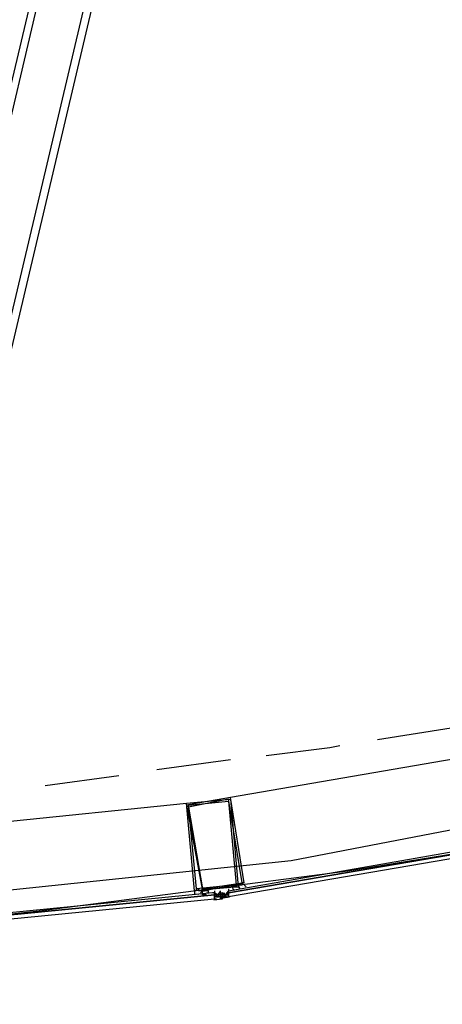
# Model space of a CAD drawing. Header units: feet. Extents: x -79 to 198, y -22 to 181.
# Tile 34 of 203: x 74.79 to 77.62, y 15.92 to 22.52. Entities that reach past the tile are written whole.
import ezdxf

# ---------------------------------------------------------------- set-up
doc = ezdxf.new("R2010")
doc.units = ezdxf.units.FT
doc.layers.add('A-AREA-UNIDAD', color=30, linetype='CONTINUOUS')
doc.layers.add('A-LINEA', color=7, linetype='CONTINUOUS')

msp = doc.modelspace()

# ---------------------------------------------------------------- linework, layer by layer
at = {"layer": 'A-AREA-UNIDAD'}
msp.add_lwpolyline([(73.76, 27.52), (73.248, 25.3156), (72.352, 20.0356), (71.84, 20), (74, 19.52), (74.272, 19.2889), (73.888, 17.7244), (73.728, 17.5644), (72.928, 17.7244), (72.928, 16.8889), (72.32, 16.8), (72.352, 16.4444), (76.608, 16.8889), (84.928, 18.4889)], dxfattribs=at)
at = {"layer": 'A-LINEA'}
for p, q in [((78.3333, 35.7644), (73.96, 17.2844)), ((78.36, 35.6978), (74.0133, 17.2711)), ((76.44, 29.3111), (74.16, 19.6844)), ((74.2133, 19.6711), (76.4933, 29.3511)), ((79.8533, 17.9378), (76.2, 17.3111)), ((77.1867, 17.6978), (77.68, 17.7778)), ((75.7067, 17.4978), (76.2, 17.5644)), ((74.96, 17.3911), (75.4533, 17.4578)), ((72.2133, 16.8978), (75.9067, 17.2711)), ((75.9733, 16.6978), (75.9733, 16.6844)), ((76.2533, 16.6978), (76.2533, 16.6978)), ((76.28, 16.7111), (76.28, 16.7111)), ((76.28, 16.6978), (76.28, 16.6978)), ((76.28, 16.6978), (76.28, 16.6978)), ((75.9733, 16.6711), (75.9733, 16.6711)), ((75.9733, 16.6578), (75.9733, 16.6578)), ((75.9867, 16.6711), (75.9867, 16.6711)), ((75.9867, 16.6578), (75.9867, 16.6578)), ((76, 16.6578), (76, 16.6578)), ((76.04, 16.6578), (76.04, 16.6578)), ((76.1475, 16.6286), (76.0898, 16.6229)), ((76.0933, 16.6844), (76.0933, 16.6844)), ((76.0933, 16.6711), (76.0933, 16.6711)), ((76.0933, 16.6711), (76.0933, 16.6711)), ((76.0933, 16.6711), (76.0933, 16.6711)), ((76.0933, 16.6711), (76.0933, 16.6711)), ((76.0933, 16.6711), (76.0933, 16.6711)), ((76.0933, 16.6711), (76.0933, 16.6711)), ((76.0933, 16.6711), (76.0933, 16.6711)), ((76.0933, 16.6711), (76.0933, 16.6711)), ((76.0933, 16.6711), (76.0933, 16.6711)), ((76.0933, 16.6711), (76.0933, 16.6711)), ((76.0933, 16.6711), (76.0933, 16.6711)), ((76.0933, 16.6578), (76.0933, 16.6444)), ((76.0933, 16.6578), (76.0933, 16.6578)), ((76.0933, 16.6578), (76.0933, 16.6578)), ((76.0933, 16.6578), (76.0933, 16.6444)), ((76.0933, 16.6578), (76.1067, 16.6578)), ((76.0933, 16.6578), (76.0933, 16.6578)), ((76.0933, 16.6578), (76.0933, 16.6578)), ((76.0933, 16.6578), (76.0933, 16.6578)), ((76.0933, 16.6578), (76.0933, 16.6578)), ((76.0933, 16.6578), (76.0933, 16.6578)), ((76.0933, 16.6578), (76.0933, 16.6578)), ((76.0933, 16.6578), (76.0933, 16.6578)), ((76.1067, 16.6578), (76.0933, 16.6578)), ((76.0933, 16.6444), (76.0933, 16.6578)), ((76.0933, 16.6578), (76.0933, 16.6578)), ((76.0933, 16.6578), (76.1067, 16.6578)), ((76.0933, 16.6578), (76.0933, 16.6444)), ((76.0933, 16.6578), (76.1067, 16.6578)), ((76.1067, 16.6444), (76.0933, 16.6444)), ((76.1067, 16.6444), (76.0933, 16.6444)), ((76.0933, 16.6444), (76.0933, 16.6444)), ((76.0933, 16.6444), (76.0933, 16.6444)), ((76.0933, 16.6444), (76.0933, 16.6444)), ((76.0933, 16.6444), (76.0933, 16.6444)), ((76.0933, 16.6444), (76.0933, 16.6444)), ((76.0933, 16.6444), (76.0933, 16.6444)), ((76.0933, 16.6444), (76.0933, 16.6444)), ((76.0933, 16.6444), (76.0933, 16.6444)), ((76.0933, 16.6444), (76.0933, 16.6311)), ((76.0933, 16.6444), (76.0933, 16.6444)), ((76.0933, 16.6444), (76.0933, 16.6444)), ((76.0933, 16.6444), (76.0933, 16.6444)), ((76.0933, 16.6444), (76.0933, 16.6444)), ((76.0933, 16.6311), (76.0933, 16.6444)), ((76.0933, 16.6311), (76.0933, 16.6444)), ((76.0933, 16.6444), (76.0933, 16.6444)), ((76.0933, 16.6444), (76.0933, 16.6444)), ((76.0933, 16.6311), (76.0933, 16.6444)), ((76.0933, 16.6444), (76.0933, 16.6444)), ((76.0933, 16.6311), (76.0933, 16.6311)), ((76.0933, 16.6311), (76.0933, 16.6311)), ((76.0933, 16.6311), (76.0933, 16.6311)), ((76.0933, 16.6311), (76.0933, 16.6311)), ((76.0933, 16.6311), (76.0933, 16.6311)), ((76.0933, 16.6311), (76.0933, 16.6311)), ((76.0933, 16.6311), (76.1067, 16.6311)), ((76.0933, 16.6311), (76.0933, 16.6311)), ((76.0933, 16.6311), (76.0933, 16.6311)), ((76.0933, 16.6311), (76.0933, 16.6311)), ((76.1067, 16.6578), (76.1067, 16.6578)), ((76.1067, 16.6578), (76.1067, 16.6578)), ((76.1067, 16.6578), (76.1067, 16.6578)), ((76.1067, 16.6578), (76.1067, 16.6578)), ((76.1067, 16.6578), (76.1067, 16.6578)), ((76.1067, 16.6578), (76.1067, 16.6578)), ((76.1067, 16.6578), (76.1067, 16.6444)), ((76.1067, 16.6578), (76.1067, 16.6578)), ((76.1067, 16.6444), (76.1067, 16.6578)), ((76.1067, 16.6578), (76.1067, 16.6578)), ((76.1067, 16.6578), (76.1067, 16.6578)), ((76.1067, 16.6578), (76.1067, 16.6578)), ((76.1067, 16.6578), (76.1067, 16.6578)), ((76.1067, 16.6578), (76.1067, 16.6578)), ((76.1067, 16.6578), (76.1067, 16.6578)), ((76.1067, 16.6578), (76.1067, 16.6578)), ((76.12, 16.6578), (76.1067, 16.6578)), ((76.1067, 16.6578), (76.1067, 16.6444)), ((76.1067, 16.6578), (76.1067, 16.6578)), ((76.1067, 16.6578), (76.1067, 16.6578)), ((76.1067, 16.6444), (76.1067, 16.6578)), ((76.1067, 16.6578), (76.1067, 16.6578)), ((76.1067, 16.6578), (76.1067, 16.6578)), ((76.1067, 16.6444), (76.1067, 16.6578)), ((76.1067, 16.6578), (76.1067, 16.6578)), ((76.1067, 16.6578), (76.1067, 16.6578)), ((76.1067, 16.6444), (76.1067, 16.6444)), ((76.1067, 16.6444), (76.1067, 16.6444)), ((76.1067, 16.6444), (76.1067, 16.6444)), ((76.12, 16.6444), (76.1067, 16.6444)), ((76.1067, 16.6444), (76.1067, 16.6444)), ((76.12, 16.6444), (76.1067, 16.6444)), ((76.1067, 16.6444), (76.1067, 16.6444)), ((76.1067, 16.6444), (76.1067, 16.6444)), ((76.1067, 16.6444), (76.1067, 16.6444)), ((76.1067, 16.6444), (76.1067, 16.6444)), ((76.1067, 16.6444), (76.1067, 16.6444)), ((76.1067, 16.6444), (76.1067, 16.6444)), ((76.1067, 16.6444), (76.1067, 16.6444)), ((76.1067, 16.6444), (76.1067, 16.6444)), ((76.1067, 16.6444), (76.1067, 16.6444)), ((76.1067, 16.6444), (76.1067, 16.6444)), ((76.1067, 16.6444), (76.1067, 16.6444)), ((76.1067, 16.6444), (76.12, 16.6444)), ((76.1067, 16.6444), (76.12, 16.6444)), ((76.1067, 16.6444), (76.1067, 16.6444)), ((76.1067, 16.6311), (76.1067, 16.6311)), ((76.12, 16.6578), (76.12, 16.6578)), ((76.12, 16.6578), (76.12, 16.6578)), ((76.12, 16.6578), (76.12, 16.6578)), ((76.12, 16.6578), (76.12, 16.6578)), ((76.12, 16.6578), (76.12, 16.6578)), ((76.12, 16.6578), (76.12, 16.6444)), ((76.12, 16.6578), (76.12, 16.6578)), ((76.12, 16.6578), (76.12, 16.6578)), ((76.12, 16.6578), (76.12, 16.6578)), ((76.12, 16.6578), (76.12, 16.6578)), ((76.12, 16.6578), (76.12, 16.6578)), ((76.12, 16.6444), (76.12, 16.6578)), ((76.12, 16.6578), (76.12, 16.6578)), ((76.12, 16.6578), (76.12, 16.6578)), ((76.1333, 16.6578), (76.12, 16.6578)), ((76.12, 16.6578), (76.12, 16.6578)), ((76.12, 16.6578), (76.12, 16.6578)), ((76.12, 16.6578), (76.12, 16.6578)), ((76.12, 16.6578), (76.12, 16.6578)), ((76.12, 16.6578), (76.12, 16.6578)), ((76.12, 16.6578), (76.12, 16.6578)), ((76.12, 16.6578), (76.12, 16.6578)), ((76.12, 16.6578), (76.12, 16.6578)), ((76.12, 16.6578), (76.12, 16.6578)), ((76.12, 16.6578), (76.12, 16.6578)), ((76.12, 16.6578), (76.12, 16.6578)), ((76.12, 16.6578), (76.12, 16.6578)), ((76.12, 16.6578), (76.12, 16.6578)), ((76.12, 16.6444), (76.12, 16.6444)), ((76.12, 16.6444), (76.12, 16.6444)), ((76.12, 16.6444), (76.12, 16.6444)), ((76.12, 16.6444), (76.12, 16.6444)), ((76.12, 16.6444), (76.12, 16.6444)), ((76.12, 16.6444), (76.12, 16.6444)), ((76.1333, 16.6444), (76.12, 16.6444)), ((76.12, 16.6444), (76.12, 16.6444)), ((76.12, 16.6444), (76.12, 16.6444)), ((76.12, 16.6444), (76.12, 16.6444)), ((76.12, 16.6444), (76.12, 16.6444)), ((76.12, 16.6444), (76.12, 16.6444)), ((76.12, 16.6444), (76.12, 16.6444)), ((76.12, 16.6444), (76.12, 16.6444)), ((76.12, 16.6444), (76.12, 16.6444)), ((76.12, 16.6444), (76.12, 16.6444)), ((76.12, 16.6444), (76.12, 16.6444)), ((76.12, 16.6444), (76.12, 16.6444)), ((76.12, 16.6444), (76.12, 16.6444)), ((76.12, 16.6444), (76.12, 16.6444)), ((76.12, 16.6444), (76.12, 16.6444)), ((76.12, 16.6444), (76.12, 16.6444)), ((76.12, 16.6444), (76.12, 16.6444)), ((76.12, 16.6444), (76.12, 16.6444)), ((76.12, 16.6444), (76.12, 16.6444)), ((76.12, 16.6444), (76.12, 16.6444)), ((76.12, 16.6444), (76.12, 16.6444)), ((76.12, 16.6444), (76.12, 16.6444)), ((76.12, 16.6444), (76.12, 16.6444)), ((76.1333, 16.6711), (76.1333, 16.6711)), ((76.1333, 16.6711), (76.1333, 16.6711)), ((76.1333, 16.6711), (76.1333, 16.6711)), ((76.1333, 16.6711), (76.1333, 16.6711)), ((76.1333, 16.6711), (76.1333, 16.6711)), ((76.1333, 16.6711), (76.1333, 16.6711)), ((76.1333, 16.6711), (76.1333, 16.6711)), ((76.1333, 16.6711), (76.1333, 16.6711)), ((76.1333, 16.6711), (76.1333, 16.6711)), ((76.1333, 16.6711), (76.1333, 16.6711)), ((76.1333, 16.6711), (76.1333, 16.6711)), ((76.1333, 16.6711), (76.1333, 16.6711)), ((76.1333, 16.6711), (76.1333, 16.6711)), ((76.1333, 16.6711), (76.1333, 16.6711)), ((76.1333, 16.6711), (76.1333, 16.6711)), ((76.1333, 16.6711), (76.1333, 16.6711)), ((76.1333, 16.6711), (76.1333, 16.6711)), ((76.1333, 16.6711), (76.1333, 16.6711)), ((76.1333, 16.6711), (76.1333, 16.6711)), ((76.1333, 16.6711), (76.1333, 16.6711)), ((76.1333, 16.6711), (76.1333, 16.6711)), ((76.1333, 16.6711), (76.1333, 16.6711)), ((76.1333, 16.6711), (76.1333, 16.6711)), ((76.1333, 16.6711), (76.1333, 16.6711)), ((76.1333, 16.6711), (76.1333, 16.6711)), ((76.1333, 16.6711), (76.1333, 16.6711)), ((76.1333, 16.6711), (76.1333, 16.6711)), ((76.1333, 16.6711), (76.1333, 16.6711)), ((76.1333, 16.6711), (76.1467, 16.6711)), ((76.1333, 16.6711), (76.1333, 16.6711)), ((76.1333, 16.6578), (76.1333, 16.6578)), ((76.1333, 16.6578), (76.1333, 16.6578)), ((76.1333, 16.6578), (76.1333, 16.6578)), ((76.1333, 16.6578), (76.1333, 16.6578)), ((76.1333, 16.6578), (76.1333, 16.6578)), ((76.1333, 16.6578), (76.1333, 16.6578)), ((76.1333, 16.6578), (76.1333, 16.6578)), ((76.1333, 16.6578), (76.1333, 16.6578)), ((76.1467, 16.6578), (76.1333, 16.6578)), ((76.1333, 16.6578), (76.1333, 16.6578)), ((76.1333, 16.6578), (76.1333, 16.6578)), ((76.1333, 16.6578), (76.1333, 16.6444)), ((76.1467, 16.6578), (76.1333, 16.6578)), ((76.1333, 16.6578), (76.1333, 16.6444)), ((76.1333, 16.6578), (76.1333, 16.6578)), ((76.1333, 16.6578), (76.1333, 16.6578)), ((76.1333, 16.6578), (76.1333, 16.6578)), ((76.1333, 16.6578), (76.1333, 16.6578)), ((76.1333, 16.6578), (76.1333, 16.6578)), ((76.1333, 16.6578), (76.1333, 16.6578)), ((76.1333, 16.6578), (76.1333, 16.6578)), ((76.1333, 16.6578), (76.1333, 16.6578)), ((76.1333, 16.6578), (76.1333, 16.6578)), ((76.1333, 16.6578), (76.1333, 16.6578)), ((76.1333, 16.6578), (76.1467, 16.6578)), ((76.1333, 16.6578), (76.1333, 16.6578)), ((76.1333, 16.6578), (76.1333, 16.6578)), ((76.1333, 16.6578), (76.1467, 16.6578)), ((76.1333, 16.6578), (76.1333, 16.6578)), ((76.1333, 16.6578), (76.1333, 16.6578)), ((76.1333, 16.6578), (76.1333, 16.6578)), ((76.1333, 16.6578), (76.1333, 16.6578)), ((76.1333, 16.6578), (76.1333, 16.6578)), ((76.1333, 16.6578), (76.1333, 16.6578)), ((76.1333, 16.6578), (76.1333, 16.6578)), ((76.1333, 16.6578), (76.1333, 16.6578)), ((76.1333, 16.6578), (76.1333, 16.6578)), ((76.1333, 16.6578), (76.1333, 16.6578)), ((76.1333, 16.6578), (76.1333, 16.6578)), ((76.1333, 16.6578), (76.1333, 16.6578)), ((76.1467, 16.6578), (76.1333, 16.6578)), ((76.1333, 16.6578), (76.1333, 16.6578)), ((76.1333, 16.6578), (76.1333, 16.6578)), ((76.1333, 16.6578), (76.1333, 16.6578)), ((76.1333, 16.6444), (76.1333, 16.6444)), ((76.1333, 16.6444), (76.1333, 16.6444)), ((76.1333, 16.6444), (76.1333, 16.6444)), ((76.1467, 16.6444), (76.1333, 16.6444)), ((76.1333, 16.6444), (76.1333, 16.6444)), ((76.1333, 16.6444), (76.1333, 16.6444)), ((76.1333, 16.6444), (76.1333, 16.6444)), ((76.1333, 16.6444), (76.1333, 16.6444)), ((76.1333, 16.6444), (76.1333, 16.6444)), ((76.1333, 16.6444), (76.1333, 16.6444)), ((76.1333, 16.6444), (76.1333, 16.6444)), ((76.1333, 16.6444), (76.1333, 16.6444)), ((76.1333, 16.6444), (76.1333, 16.6444)), ((76.1333, 16.6444), (76.1333, 16.6444)), ((76.1333, 16.6444), (76.1333, 16.6444)), ((76.1333, 16.6444), (76.1333, 16.6444)), ((76.1333, 16.6444), (76.1333, 16.6444)), ((76.1333, 16.6444), (76.1333, 16.6444)), ((76.1333, 16.6444), (76.1333, 16.6444)), ((76.1333, 16.6444), (76.1333, 16.6444)), ((76.1333, 16.6444), (76.1333, 16.6444)), ((76.1333, 16.6444), (76.1333, 16.6444)), ((76.1333, 16.6444), (76.1333, 16.6444)), ((76.1333, 16.6444), (76.1333, 16.6444)), ((76.1333, 16.6444), (76.1333, 16.6444)), ((76.1333, 16.6444), (76.1333, 16.6444)), ((76.1333, 16.6444), (76.1333, 16.6444)), ((76.1333, 16.6444), (76.1467, 16.6311)), ((76.1333, 16.6444), (76.1467, 16.6444)), ((76.1333, 16.6311), (76.1333, 16.6444)), ((76.1333, 16.6311), (76.1333, 16.6444)), ((76.1947, 16.6432), (76.1375, 16.6333)), ((76.1467, 16.6711), (76.1467, 16.6711)), ((76.1467, 16.6711), (76.1467, 16.6578)), ((76.1467, 16.6711), (76.1467, 16.6711)), ((76.1467, 16.6711), (76.1467, 16.6711)), ((76.1467, 16.6711), (76.1467, 16.6711)), ((76.1467, 16.6711), (76.1467, 16.6711)), ((76.1467, 16.6711), (76.1467, 16.6711)), ((76.1467, 16.6578), (76.1467, 16.6711)), ((76.1467, 16.6578), (76.1467, 16.6711)), ((76.1467, 16.6578), (76.1467, 16.6578)), ((76.1467, 16.6578), (76.1467, 16.6578)), ((76.1467, 16.6578), (76.1467, 16.6578)), ((76.1467, 16.6578), (76.1467, 16.6578)), ((76.1467, 16.6578), (76.1467, 16.6578)), ((76.1467, 16.6578), (76.1467, 16.6578)), ((76.1467, 16.6578), (76.1467, 16.6578)), ((76.1467, 16.6578), (76.1467, 16.6578)), ((76.1467, 16.6578), (76.1467, 16.6578)), ((76.1467, 16.6578), (76.16, 16.6578)), ((76.1467, 16.6578), (76.1467, 16.6578)), ((76.1467, 16.6578), (76.16, 16.6578)), ((76.1467, 16.6578), (76.1467, 16.6578)), ((76.1467, 16.6578), (76.1467, 16.6578)), ((76.1467, 16.6578), (76.1467, 16.6578)), ((76.1467, 16.6578), (76.1467, 16.6578)), ((76.1467, 16.6578), (76.1467, 16.6578)), ((76.1467, 16.6578), (76.1467, 16.6578)), ((76.1467, 16.6578), (76.1467, 16.6578)), ((76.1467, 16.6578), (76.1467, 16.6578)), ((76.1467, 16.6578), (76.1467, 16.6578)), ((76.1467, 16.6578), (76.1467, 16.6578)), ((76.1467, 16.6578), (76.1467, 16.6578)), ((76.1467, 16.6578), (76.1467, 16.6578)), ((76.1467, 16.6578), (76.1467, 16.6444)), ((76.1467, 16.6578), (76.1467, 16.6444)), ((76.1467, 16.6578), (76.1467, 16.6578)), ((76.1467, 16.6578), (76.1467, 16.6578)), ((76.1467, 16.6578), (76.1467, 16.6578)), ((76.1467, 16.6578), (76.1467, 16.6578)), ((76.1467, 16.6578), (76.1467, 16.6578)), ((76.1467, 16.6578), (76.1467, 16.6578)), ((76.1467, 16.6444), (76.1467, 16.6444)), ((76.1467, 16.6444), (76.1467, 16.6444)), ((76.1467, 16.6311), (76.1467, 16.6444)), ((76.1467, 16.6311), (76.1467, 16.6444)), ((76.1467, 16.6444), (76.1467, 16.6444)), ((76.1467, 16.6444), (76.1467, 16.6444)), ((76.1467, 16.6444), (76.1467, 16.6444)), ((76.1467, 16.6444), (76.1467, 16.6444)), ((76.1467, 16.6444), (76.1467, 16.6444)), ((76.1467, 16.6444), (76.1467, 16.6444)), ((76.1467, 16.6444), (76.1467, 16.6444)), ((76.1467, 16.6444), (76.1467, 16.6444)), ((76.1467, 16.6444), (76.1467, 16.6444)), ((76.1467, 16.6444), (76.1467, 16.6444)), ((76.1467, 16.6444), (76.1467, 16.6444)), ((76.1467, 16.6444), (76.1467, 16.6444)), ((76.16, 16.6444), (76.1467, 16.6444)), ((76.1467, 16.6444), (76.1467, 16.6444)), ((76.1467, 16.6444), (76.1467, 16.6444)), ((76.1467, 16.6444), (76.1467, 16.6444)), ((76.1467, 16.6444), (76.1467, 16.6444)), ((76.1467, 16.6444), (76.1467, 16.6444)), ((76.1467, 16.6444), (76.1467, 16.6444)), ((76.1467, 16.6444), (76.1467, 16.6444)), ((76.1467, 16.6444), (76.1467, 16.6444)), ((76.1467, 16.6444), (76.1467, 16.6444)), ((76.16, 16.6711), (76.16, 16.6711)), ((76.16, 16.6578), (76.16, 16.6711)), ((76.16, 16.6578), (76.16, 16.6711)), ((76.16, 16.6578), (76.16, 16.6711)), ((76.16, 16.6578), (76.16, 16.6711)), ((76.16, 16.6578), (76.16, 16.6578)), ((76.16, 16.6578), (76.16, 16.6444)), ((76.16, 16.6578), (76.16, 16.6578)), ((76.16, 16.6578), (76.16, 16.6578)), ((76.16, 16.6578), (76.16, 16.6578)), ((76.16, 16.6578), (76.16, 16.6578)), ((76.16, 16.6578), (76.16, 16.6578)), ((76.16, 16.6578), (76.1733, 16.6578)), ((76.16, 16.6444), (76.16, 16.6578)), ((76.16, 16.6578), (76.16, 16.6578)), ((76.16, 16.6578), (76.16, 16.6578)), ((76.16, 16.6578), (76.1733, 16.6444)), ((76.16, 16.6578), (76.16, 16.6578)), ((76.16, 16.6578), (76.16, 16.6578)), ((76.16, 16.6578), (76.16, 16.6578)), ((76.16, 16.6444), (76.16, 16.6578)), ((76.16, 16.6578), (76.16, 16.6578)), ((76.16, 16.6444), (76.16, 16.6578)), ((76.16, 16.6578), (76.16, 16.6578)), ((76.16, 16.6578), (76.16, 16.6578)), ((76.16, 16.6578), (76.16, 16.6578)), ((76.16, 16.6578), (76.16, 16.6578)), ((76.16, 16.6578), (76.16, 16.6578)), ((76.16, 16.6578), (76.16, 16.6444)), ((76.16, 16.6578), (76.16, 16.6578)), ((76.16, 16.6578), (76.16, 16.6578)), ((76.16, 16.6578), (76.16, 16.6578)), ((76.16, 16.6578), (76.16, 16.6578)), ((76.16, 16.6444), (76.16, 16.6444)), ((76.16, 16.6444), (76.16, 16.6444)), ((76.16, 16.6444), (76.16, 16.6444)), ((76.16, 16.6444), (76.16, 16.6444)), ((76.16, 16.6444), (76.16, 16.6444)), ((76.16, 16.6444), (76.16, 16.6444)), ((76.16, 16.6444), (76.1733, 16.6444)), ((76.16, 16.6444), (76.1733, 16.6444)), ((76.16, 16.6444), (76.1733, 16.6444)), ((76.16, 16.6444), (76.1733, 16.6444)), ((76.16, 16.6444), (76.16, 16.6444)), ((76.16, 16.6444), (76.16, 16.6444)), ((76.16, 16.6444), (76.16, 16.6444)), ((76.16, 16.6444), (76.16, 16.6444)), ((76.16, 16.6444), (76.16, 16.6444)), ((76.16, 16.6444), (76.16, 16.6444)), ((76.16, 16.6444), (76.16, 16.6444)), ((76.16, 16.6444), (76.16, 16.6444)), ((76.16, 16.6444), (76.16, 16.6444)), ((76.16, 16.6444), (76.16, 16.6444)), ((76.16, 16.6444), (76.16, 16.6444)), ((76.1733, 16.6844), (76.1733, 16.6844)), ((76.1733, 16.6844), (76.1733, 16.6844)), ((76.1733, 16.6711), (76.1733, 16.6711)), ((76.1733, 16.6711), (76.1733, 16.6711)), ((76.1733, 16.6711), (76.1733, 16.6711)), ((76.1733, 16.6711), (76.1733, 16.6711)), ((76.1733, 16.6711), (76.1733, 16.6711)), ((76.1733, 16.6711), (76.1733, 16.6711)), ((76.1733, 16.6711), (76.1733, 16.6711)), ((76.1733, 16.6711), (76.1733, 16.6711)), ((76.1733, 16.6711), (76.1733, 16.6711)), ((76.1733, 16.6711), (76.1733, 16.6711)), ((76.1733, 16.6711), (76.1733, 16.6711)), ((76.1733, 16.6711), (76.1733, 16.6711)), ((76.1733, 16.6711), (76.1733, 16.6711)), ((76.1867, 16.6578), (76.1733, 16.6711)), ((76.1733, 16.6711), (76.1733, 16.6711)), ((76.1733, 16.6711), (76.1733, 16.6711)), ((76.1733, 16.6711), (76.1733, 16.6578)), ((76.1733, 16.6711), (76.1733, 16.6711)), ((76.1733, 16.6578), (76.1733, 16.6578)), ((76.1733, 16.6578), (76.1733, 16.6578)), ((76.1733, 16.6578), (76.1733, 16.6578)), ((76.1733, 16.6578), (76.1733, 16.6578)), ((76.1733, 16.6578), (76.1733, 16.6578)), ((76.1733, 16.6578), (76.1733, 16.6578)), ((76.1733, 16.6578), (76.1733, 16.6578)), ((76.1733, 16.6578), (76.1733, 16.6578)), ((76.1733, 16.6578), (76.1733, 16.6578)), ((76.1733, 16.6578), (76.1733, 16.6578)), ((76.1733, 16.6578), (76.1733, 16.6578)), ((76.1733, 16.6578), (76.1733, 16.6578)), ((76.1733, 16.6578), (76.1733, 16.6578)), ((76.1733, 16.6578), (76.1733, 16.6578)), ((76.1733, 16.6578), (76.1733, 16.6578)), ((76.1733, 16.6578), (76.1733, 16.6578)), ((76.1733, 16.6578), (76.1733, 16.6578)), ((76.1733, 16.6578), (76.1733, 16.6578)), ((76.1733, 16.6578), (76.1733, 16.6578)), ((76.1733, 16.6578), (76.1733, 16.6578)), ((76.1733, 16.6578), (76.1867, 16.6578)), ((76.1733, 16.6578), (76.1733, 16.6578)), ((76.1733, 16.6578), (76.1733, 16.6578)), ((76.1733, 16.6578), (76.1733, 16.6578)), ((76.1733, 16.6578), (76.1733, 16.6578)), ((76.1733, 16.6578), (76.1733, 16.6578)), ((76.1733, 16.6578), (76.1733, 16.6578)), ((76.1733, 16.6578), (76.1733, 16.6578)), ((76.1733, 16.6578), (76.1733, 16.6578)), ((76.1867, 16.6578), (76.1733, 16.6578)), ((76.1733, 16.6578), (76.1733, 16.6578)), ((76.1867, 16.6578), (76.1733, 16.6578)), ((76.1733, 16.6578), (76.1733, 16.6578)), ((76.1733, 16.6444), (76.1733, 16.6444)), ((76.1733, 16.6444), (76.1867, 16.6444)), ((76.1733, 16.6444), (76.1733, 16.6444)), ((76.1733, 16.6444), (76.1733, 16.6444)), ((76.1733, 16.6444), (76.1733, 16.6444)), ((76.1733, 16.6444), (76.1733, 16.6444)), ((76.1733, 16.6444), (76.1733, 16.6444)), ((76.1733, 16.6444), (76.1733, 16.6444)), ((76.1867, 16.6844), (76.1867, 16.6844)), ((76.1867, 16.6844), (76.1867, 16.6844)), ((76.1867, 16.6844), (76.1867, 16.6844)), ((76.1867, 16.6844), (76.1867, 16.6844)), ((76.1867, 16.6844), (76.1867, 16.6844)), ((76.1867, 16.6844), (76.1867, 16.6844)), ((76.1867, 16.6844), (76.1867, 16.6844)), ((76.1867, 16.6711), (76.1867, 16.6711)), ((76.1867, 16.6711), (76.1867, 16.6711)), ((76.1867, 16.6711), (76.1867, 16.6711)), ((76.1867, 16.6711), (76.1867, 16.6711)), ((76.1867, 16.6711), (76.1867, 16.6711)), ((76.1867, 16.6711), (76.1867, 16.6711)), ((76.1867, 16.6711), (76.1867, 16.6578)), ((76.1867, 16.6711), (76.1867, 16.6711)), ((76.1867, 16.6711), (76.1867, 16.6711)), ((76.1867, 16.6711), (76.1867, 16.6711)), ((76.1867, 16.6711), (76.1867, 16.6711)), ((76.1867, 16.6578), (76.1867, 16.6578)), ((76.1867, 16.6578), (76.1867, 16.6578)), ((76.1867, 16.6578), (76.1867, 16.6578)), ((76.1867, 16.6578), (76.1867, 16.6578)), ((76.1867, 16.6578), (76.1867, 16.6578)), ((76.1867, 16.6578), (76.1867, 16.6578)), ((76.1867, 16.6578), (76.1867, 16.6578)), ((76.1867, 16.6578), (76.1867, 16.6578)), ((76.1867, 16.6578), (76.1867, 16.6578)), ((76.1867, 16.6578), (76.1867, 16.6578)), ((76.1867, 16.6578), (76.1867, 16.6578)), ((76.1867, 16.6444), (76.1867, 16.6578)), ((76.1867, 16.6444), (76.1867, 16.6578)), ((76.1867, 16.6578), (76.1867, 16.6578)), ((76.1867, 16.6444), (76.1867, 16.6444)), ((76.1867, 16.6444), (76.1867, 16.6444)), ((76.1867, 16.6444), (76.1867, 16.6444)), ((76.1867, 16.6444), (76.1867, 16.6444)), ((76.1867, 16.6444), (76.1867, 16.6444)), ((76.1867, 16.6444), (76.1867, 16.6444)), ((76.1867, 16.6444), (76.1867, 16.6444)), ((76.1867, 16.6444), (76.1867, 16.6444)), ((76.1867, 16.6444), (76.1867, 16.6444)), ((76.1867, 16.6444), (76.1867, 16.6444)), ((76.1867, 16.6444), (76.1867, 16.6444)), ((76.1867, 16.6444), (76.1867, 16.6444)), ((76.2533, 16.6844), (76.2533, 16.6844))]:
    msp.add_line(p, q, dxfattribs=at)
for points in [[(26.7067, 23.3511), (28.04, 21.6178), (31.0267, 20.8311), (34.0133, 20.0978), (37.0133, 19.4044), (40.0267, 18.7778), (43.0533, 18.2044), (46.0933, 17.6844), (49.1467, 17.2178), (52.2, 16.8044), (55.2533, 16.4444), (58.32, 16.1511), (60.4, 16.0178), (62.48, 15.9511), (64.5467, 15.9244), (66.6267, 15.9511), (68.7067, 16.0178), (70.7867, 16.1511), (72.8533, 16.3244), (74.92, 16.5511), (76.9867, 16.8178), (79.04, 17.1511), (81.08, 17.5244), (83.12, 17.9378)], [(76.44, 17.5911), (76.8667, 17.6444), (76.9333, 17.6578)], [(80.08, 17.3378), (76.1867, 16.6711), (76.1867, 16.6844), (80.0667, 17.3644), (80.08, 17.3378)], [(76.2, 17.3111), (75.9067, 17.2578), (76.0133, 16.6844), (76.2933, 16.7378), (76.2, 17.3111)], [(75.9067, 17.2711), (76.2, 17.2978), (76.2533, 16.7111), (75.96, 16.6844), (75.9067, 17.2711)], [(76.1867, 17.2978), (75.92, 17.2444), (76.0133, 16.6978), (76.28, 16.7378), (76.1867, 17.2978)], [(80.08, 17.3111), (76.1867, 16.6444), (76.1867, 16.6578), (76.1867, 16.6711), (80.08, 17.3378), (80.08, 17.3244), (80.08, 17.3111)], [(75.92, 17.2578), (76.1867, 17.2844), (76.24, 16.7244), (75.9733, 16.6978), (75.92, 17.2578)], [(75.9733, 16.6978), (75.9733, 16.6978), (75.9733, 16.6844), (75.9733, 16.6978), (75.9733, 16.6844), (75.9733, 16.6844), (75.9733, 16.6844), (75.9733, 16.6844)], [(76, 16.6711), (76, 16.6711), (76, 16.6711), (76.0133, 16.6844), (76.0133, 16.6844), (75.9867, 16.6844), (75.9867, 16.6844), (75.9867, 16.6978), (75.9867, 16.6978), (75.9867, 16.6978), (75.9867, 16.6978), (75.9867, 16.6978)], [(75.9867, 16.6978), (75.9867, 16.6978), (75.9867, 16.6844), (75.9867, 16.6844)], [(76.04, 16.6711), (76.0533, 16.6711), (76.0533, 16.6711), (76.0533, 16.6844), (76.0533, 16.6844), (76.0267, 16.6844), (76.0267, 16.6844), (76.0267, 16.6844), (76.0267, 16.6844), (76.0267, 16.6978), (76.0267, 16.6978), (76.0267, 16.6978), (76.0133, 16.6844), (76.0133, 16.6844), (76.0133, 16.6844)], [(76.1867, 16.6978), (76.1867, 16.6844), (76.1867, 16.6711), (76.1867, 16.6578), (76.1867, 16.6444)], [(76.2267, 16.6844), (76.2267, 16.6844), (76.2267, 16.6844), (76.2267, 16.6844), (76.2133, 16.7111), (76.2133, 16.7111), (76.24, 16.7111), (76.24, 16.7111), (76.24, 16.7111), (76.2267, 16.7111), (76.2267, 16.7244), (76.24, 16.7244), (76.24, 16.7244), (76.2533, 16.7244), (76.2533, 16.7244), (76.24, 16.7244), (76.24, 16.7111), (76.24, 16.7111), (76.2533, 16.7111), (76.2533, 16.7111), (76.2667, 16.6978), (76.2667, 16.6978)], [(76.2667, 16.6978), (76.2667, 16.6978), (76.2667, 16.6978), (76.2533, 16.7244), (76.2533, 16.7244), (76.28, 16.7244), (76.28, 16.7244), (76.28, 16.7378), (76.28, 16.7244), (76.28, 16.7378), (76.2933, 16.7378), (76.2933, 16.7378), (76.28, 16.7378), (76.28, 16.7378), (76.28, 16.7378), (76.28, 16.7244)], [(76.2933, 16.7244), (76.2933, 16.7244), (76.2933, 16.7244), (76.2933, 16.7244), (76.3067, 16.7111), (76.3067, 16.7111)], [(76.2933, 16.7111), (76.2933, 16.7111), (76.2933, 16.7111)], [(72.16, 16.2711), (76.0933, 16.6578), (76.0933, 16.6711), (76.08, 16.6711), (72.16, 16.2844), (72.16, 16.2711)], [(72.16, 16.2444), (76.0933, 16.6311), (76.0933, 16.6444), (76.0933, 16.6578), (72.16, 16.2711), (72.16, 16.2578), (72.16, 16.2444)], [(75.96, 16.6844), (75.96, 16.6578), (75.96, 16.6578)], [(76.04, 16.6578), (76.0267, 16.6578), (76.0267, 16.6578), (76.0133, 16.6578), (76.0133, 16.6578), (76.0133, 16.6578), (76.0133, 16.6844), (76.0133, 16.6844), (76.0133, 16.6844), (76.0133, 16.6844), (76.0267, 16.6844)], [(76.0933, 16.6844), (76.0933, 16.6711), (76.0933, 16.6578), (76.0933, 16.6444), (76.0933, 16.6311)], [(76.0936, 16.6746), (76.1159, 16.6579), (76.1332, 16.6797)], [(76.1467, 16.6444), (76.1467, 16.6578), (76.1333, 16.6578), (76.1333, 16.6711), (76.1333, 16.6844)], [(76.1333, 16.6444), (76.1333, 16.6578), (76.1333, 16.6711), (76.1333, 16.6844)], [(76.1333, 16.6711), (76.1333, 16.6711), (76.1333, 16.6578), (76.1333, 16.6578)], [(76.1333, 16.6578), (76.1467, 16.6578), (76.1333, 16.6578)], [(76.1333, 16.6578), (76.1467, 16.6578), (76.1467, 16.6444)], [(76.147, 16.6743), (76.1695, 16.658), (76.1865, 16.68)], [(76.1733, 16.6578), (76.1867, 16.6578), (76.1867, 16.6578), (76.1867, 16.6711), (76.1733, 16.6711), (76.1733, 16.6711)], [(76.24, 16.6844), (76.24, 16.6844), (76.24, 16.6844)]]:
    msp.add_lwpolyline(points, dxfattribs=at)
for points in [[(76.24, 16.7111), (76.24, 16.7111), (76.24, 16.7244), (76.24, 16.7244)], [(76.28, 16.7244), (76.28, 16.7244), (76.28, 16.7378), (76.28, 16.7378)], [(76.0267, 16.6844), (76.0267, 16.6844), (76.0267, 16.6844), (76.0267, 16.6844)]]:
    msp.add_lwpolyline(points, close=True, dxfattribs=at)

doc.saveas('drawing.dxf')
